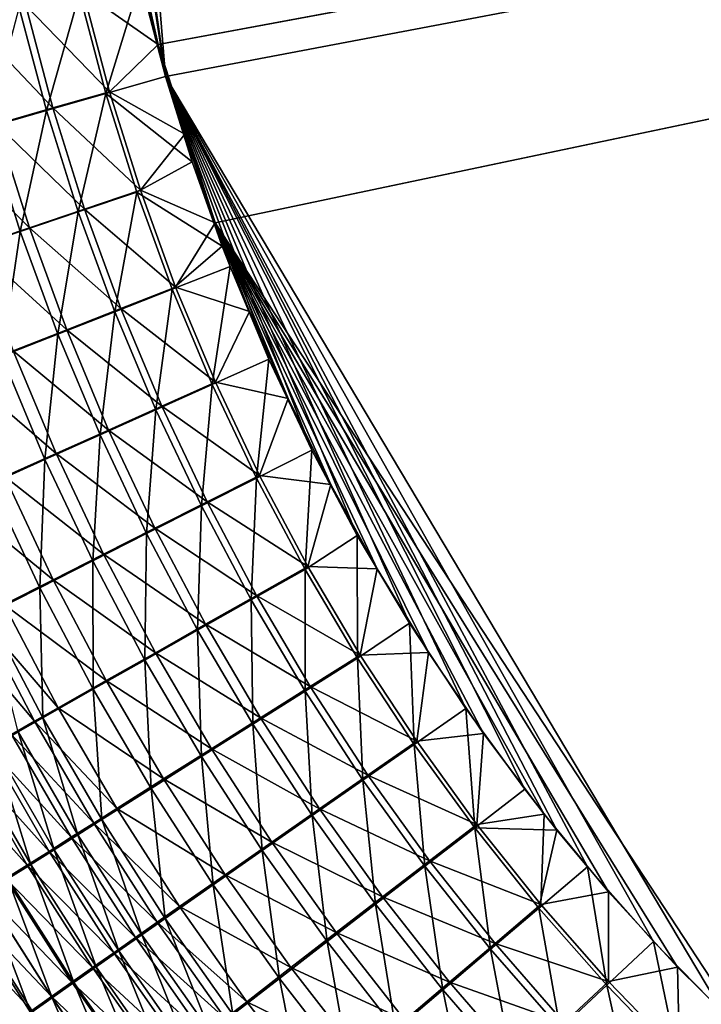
# Model space of a CAD drawing. Header units: metres. Extents: x -900 to 900, y -400 to 400.
# Tile 37 of 243: x -566 to -522, y -188 to -124. Entities that reach past the tile are written whole.
import ezdxf

# ---------------------------------------------------------------- set-up
doc = ezdxf.new("R2010")
doc.units = ezdxf.units.M

msp = doc.modelspace()

# ---------------------------------------------------------------- linework, layer by layer
at = {"layer": 'top'}
for points in [[(-63.320282, -33.791721, -503.495331), (-556.825012, -127.259506, -492.974121), (-562.270081, -60.027832, -493.031525)], [(-63.32428, -33.484169, -500.495697), (-559.98407, -113.376183, -489.958313), (-557.308105, -125.167221, -489.971375)], [(-63.263184, -33.760246, -500.495972), (-63.32428, -33.484169, -500.495697), (-557.308105, -125.167221, -489.971375)], [(-63.263184, -33.760246, -500.495972), (-557.308105, -125.167221, -489.971375), (-553.594482, -136.83017, -490.000427)], [(-520.393921, -188.45813, -493.390167), (-556.825012, -127.259506, -492.974121), (-63.320282, -33.791721, -503.495331)], [(-63.258526, -33.780186, -500.496002), (-63.263184, -33.760246, -500.495972), (-553.594482, -136.83017, -490.000427)], [(-63.258526, -33.780186, -500.496002), (-553.594482, -136.83017, -490.000427), (-518.588135, -190.194046, -490.413635)], [(-556.825012, -127.259506, -492.974121), (-562.28949, -88.474983, -492.981537), (-562.270081, -60.027832, -493.031525)], [(-562.28949, -88.474983, -492.981537), (-556.825012, -127.259506, -492.974121), (-562.236694, -92.425606, -492.973175)], [(-556.825012, -127.259506, -492.974121), (-558.471985, -120.990623, -492.963776), (-562.236694, -92.425606, -492.973175)], [(-557.308105, -125.167221, -489.971375), (-559.98407, -113.376183, -489.958313), (-558.77356, -119.292625, -489.962891)], [(-557.308105, -125.167221, -489.971375), (-558.77356, -119.292625, -489.962891), (-562.205688, -121.745476, -489.755402)], [(-560.725403, -128.372971, -492.756195), (-562.448914, -121.838264, -492.744293), (-558.471985, -120.990623, -492.963776)], [(-558.471985, -120.990623, -492.963776), (-556.825012, -127.259506, -492.974121), (-560.725403, -128.372971, -492.756195)], [(-564.615967, -129.488907, -492.274109), (-566.400696, -122.771767, -492.259033), (-562.448914, -121.838264, -492.744293)], [(-560.489136, -128.263641, -489.767181), (-562.205688, -121.745476, -489.755402), (-565.968628, -122.633331, -489.293335)], [(-564.615967, -129.488907, -492.274109), (-562.448914, -121.838264, -492.744293), (-560.725403, -128.372971, -492.756195)], [(-557.308105, -125.167221, -489.971375), (-562.205688, -121.745476, -489.755402), (-560.489136, -128.263641, -489.767181)], [(-564.193909, -129.325012, -489.308136), (-565.968628, -122.633331, -489.293335), (-569.697693, -123.513443, -488.580475)], [(-568.471619, -130.595322, -491.530334), (-566.400696, -122.771767, -492.259033), (-564.615967, -129.488907, -492.274109)], [(-560.489136, -128.263641, -489.767181), (-565.968628, -122.633331, -489.293335), (-564.193909, -129.325012, -489.308136)], [(-564.193909, -129.325012, -489.308136), (-569.697693, -123.513443, -488.580475), (-567.865417, -130.377335, -488.599976)], [(-555.576355, -131.034851, -489.983917), (-557.308105, -125.167221, -489.971375), (-560.489136, -128.263641, -489.767181)], [(-553.594482, -136.83017, -490.000427), (-557.308105, -125.167221, -489.971375), (-555.576355, -131.034851, -489.983917)], [(-556.825012, -127.259506, -492.974121), (-555.091614, -132.850082, -492.987305), (-560.725403, -128.372971, -492.756195)], [(-520.393921, -188.45813, -493.390167), (-524.934204, -183.812775, -493.330139), (-556.825012, -127.259506, -492.974121)], [(-524.934204, -183.812775, -493.330139), (-529.259338, -178.941071, -493.274384), (-556.825012, -127.259506, -492.974121)], [(-556.825012, -127.259506, -492.974121), (-529.259338, -178.941071, -493.274384), (-531.248169, -176.535233, -493.249237)], [(-531.248169, -176.535233, -493.249237), (-533.353516, -173.861588, -493.223022), (-556.825012, -127.259506, -492.974121)], [(-533.353516, -173.861588, -493.223022), (-537.210266, -168.582886, -493.176056), (-556.825012, -127.259506, -492.974121)], [(-556.825012, -127.259506, -492.974121), (-537.210266, -168.582886, -493.176056), (-540.887451, -163.010437, -493.132782)], [(-540.887451, -163.010437, -493.132782), (-544.293823, -157.267899, -493.094208), (-556.825012, -127.259506, -492.974121)], [(-544.293823, -157.267899, -493.094208), (-547.262329, -151.688629, -493.062073), (-556.825012, -127.259506, -492.974121)], [(-556.825012, -127.259506, -492.974121), (-547.262329, -151.688629, -493.062073), (-550.079224, -145.752563, -493.033142)], [(-550.079224, -145.752563, -493.033142), (-552.61438, -139.695343, -493.00885), (-556.825012, -127.259506, -492.974121)], [(-552.61438, -139.695343, -493.00885), (-553.127808, -138.363708, -493.004181), (-556.825012, -127.259506, -492.974121)], [(-556.825012, -127.259506, -492.974121), (-553.127808, -138.363708, -493.004181), (-555.091614, -132.850082, -492.987305)], [(-562.528748, -136.12027, -492.292633), (-564.615967, -129.488907, -492.274109), (-560.725403, -128.372971, -492.756195)], [(-558.475098, -134.698517, -489.783295), (-560.489136, -128.263641, -489.767181), (-564.193909, -129.325012, -489.308136)], [(-562.528748, -136.12027, -492.292633), (-560.725403, -128.372971, -492.756195), (-558.70343, -134.824112, -492.7724)], [(-560.725403, -128.372971, -492.756195), (-555.091614, -132.850082, -492.987305), (-558.70343, -134.824112, -492.7724)], [(-555.576355, -131.034851, -489.983917), (-560.489136, -128.263641, -489.767181), (-558.475098, -134.698517, -489.783295)], [(-562.117859, -135.931305, -489.326477), (-564.193909, -129.325012, -489.308136), (-567.865417, -130.377335, -488.599976)], [(-558.475098, -134.698517, -489.783295), (-564.193909, -129.325012, -489.308136), (-562.117859, -135.931305, -489.326477)], [(-566.319885, -137.405563, -491.552338), (-568.471619, -130.595322, -491.530334), (-564.615967, -129.488907, -492.274109)], [(-566.319885, -137.405563, -491.552338), (-564.615967, -129.488907, -492.274109), (-562.528748, -136.12027, -492.292633)], [(-565.728027, -137.153748, -488.621613), (-567.865417, -130.377335, -488.599976), (-571.485229, -131.415329, -487.645111)], [(-570.057739, -138.673553, -490.554138), (-568.471619, -130.595322, -491.530334), (-566.319885, -137.405563, -491.552338)], [(-562.117859, -135.931305, -489.326477), (-567.865417, -130.377335, -488.599976), (-565.728027, -137.153748, -488.621613)], [(-553.594482, -136.83017, -490.000427), (-555.576355, -131.034851, -489.983917), (-558.475098, -134.698517, -489.783295)], [(-565.728027, -137.153748, -488.621613), (-571.485229, -131.415329, -487.645111), (-569.287537, -138.359741, -487.671143)], [(-555.091614, -132.850082, -492.987305), (-553.127808, -138.363708, -493.004181), (-558.70343, -134.824112, -492.7724)], [(-560.141785, -142.649765, -492.314606), (-562.528748, -136.12027, -492.292633), (-558.70343, -134.824112, -492.7724)], [(-556.166077, -141.03421, -489.803772), (-558.475098, -134.698517, -489.783295), (-562.117859, -135.931305, -489.326477)], [(-558.70343, -134.824112, -492.7724), (-556.385498, -141.175735, -492.792969), (-560.141785, -142.649765, -492.314606)], [(-558.70343, -134.824112, -492.7724), (-553.127808, -138.363708, -493.004181), (-556.385498, -141.175735, -492.792969)], [(-553.594482, -136.83017, -490.000427), (-558.475098, -134.698517, -489.783295), (-556.166077, -141.03421, -489.803772)], [(-563.864502, -144.111572, -491.576355), (-566.319885, -137.405563, -491.552338), (-562.528748, -136.12027, -492.292633)], [(-559.743225, -142.436157, -489.348297), (-562.117859, -135.931305, -489.326477), (-565.728027, -137.153748, -488.621613)], [(-563.864502, -144.111572, -491.576355), (-562.528748, -136.12027, -492.292633), (-560.141785, -142.649765, -492.314606)], [(-556.166077, -141.03421, -489.803772), (-562.117859, -135.931305, -489.326477), (-559.743225, -142.436157, -489.348297)], [(-551.332336, -142.621979, -490.02121), (-553.594482, -136.83017, -490.000427), (-556.166077, -141.03421, -489.803772)], [(-518.588135, -190.194046, -490.413635), (-553.594482, -136.83017, -490.000427), (-523.358032, -185.491104, -490.349915)], [(-553.594482, -136.83017, -490.000427), (-527.881897, -180.556381, -490.291077), (-523.358032, -185.491104, -490.349915)], [(-551.332336, -142.621979, -490.02121), (-548.822327, -148.308334, -490.04599), (-553.594482, -136.83017, -490.000427)], [(-548.822327, -148.308334, -490.04599), (-546.032104, -153.944794, -490.075195), (-553.594482, -136.83017, -490.000427)], [(-553.594482, -136.83017, -490.000427), (-546.032104, -153.944794, -490.075195), (-542.997559, -159.441925, -490.10849)], [(-542.997559, -159.441925, -490.10849), (-539.644714, -164.910995, -490.14679), (-553.594482, -136.83017, -490.000427)], [(-539.644714, -164.910995, -490.14679), (-536.046204, -170.212112, -490.189453), (-553.594482, -136.83017, -490.000427)], [(-553.594482, -136.83017, -490.000427), (-536.046204, -170.212112, -490.189453), (-532.088806, -175.484787, -490.237915)], [(-532.088806, -175.484787, -490.237915), (-527.881897, -180.556381, -490.291077), (-553.594482, -136.83017, -490.000427)], [(-567.534973, -145.553833, -490.58075), (-570.057739, -138.673553, -490.554138), (-566.319885, -137.405563, -491.552338)], [(-563.288391, -143.826477, -488.645355), (-565.728027, -137.153748, -488.621613), (-569.287537, -138.359741, -487.671143)], [(-567.534973, -145.553833, -490.58075), (-566.319885, -137.405563, -491.552338), (-563.864502, -144.111572, -491.576355)], [(-559.743225, -142.436157, -489.348297), (-565.728027, -137.153748, -488.621613), (-563.288391, -143.826477, -488.645355)], [(-563.288391, -143.826477, -488.645355), (-569.287537, -138.359741, -487.671143), (-566.783813, -145.198212, -487.697388)], [(-553.127808, -138.363708, -493.004181), (-552.61438, -139.695343, -493.00885), (-556.385498, -141.175735, -492.792969)], [(-556.385498, -141.175735, -492.792969), (-552.61438, -139.695343, -493.00885), (-553.775757, -147.41246, -492.817841)], [(-552.61438, -139.695343, -493.00885), (-550.079224, -145.752563, -493.033142), (-553.775757, -147.41246, -492.817841)], [(-556.385498, -141.175735, -492.792969), (-557.459167, -149.062012, -492.340027), (-560.141785, -142.649765, -492.314606)], [(-553.566162, -147.255356, -489.828522), (-556.166077, -141.03421, -489.803772), (-559.743225, -142.436157, -489.348297)], [(-557.459167, -149.062012, -492.340027), (-556.385498, -141.175735, -492.792969), (-553.775757, -147.41246, -492.817841)], [(-551.332336, -142.621979, -490.02121), (-556.166077, -141.03421, -489.803772), (-553.566162, -147.255356, -489.828522)], [(-561.109558, -150.697968, -491.602295), (-563.864502, -144.111572, -491.576355), (-560.141785, -142.649765, -492.314606)], [(-557.074097, -148.824234, -489.373566), (-559.743225, -142.436157, -489.348297), (-563.288391, -143.826477, -488.645355)], [(-560.141785, -142.649765, -492.314606), (-557.459167, -149.062012, -492.340027), (-561.109558, -150.697968, -491.602295)], [(-553.566162, -147.255356, -489.828522), (-559.743225, -142.436157, -489.348297), (-557.074097, -148.824234, -489.373566)], [(-548.822327, -148.308334, -490.04599), (-551.332336, -142.621979, -490.02121), (-553.566162, -147.255356, -489.828522)], [(-564.708679, -152.312119, -490.607239), (-567.534973, -145.553833, -490.58075), (-563.864502, -144.111572, -491.576355)], [(-560.550476, -150.380188, -488.671173), (-563.288391, -143.826477, -488.645355), (-566.783813, -145.198212, -487.697388)], [(-564.708679, -152.312119, -490.607239), (-563.864502, -144.111572, -491.576355), (-561.109558, -150.697968, -491.602295)], [(-557.074097, -148.824234, -489.373566), (-563.288391, -143.826477, -488.645355), (-560.550476, -150.380188, -488.671173)], [(-563.978088, -151.915405, -487.723755), (-566.783813, -145.198212, -487.697388), (-570.212463, -146.544693, -486.507507)], [(-560.550476, -150.380188, -488.671173), (-566.783813, -145.198212, -487.697388), (-563.978088, -151.915405, -487.723755)], [(-568.238953, -153.896637, -489.358154), (-567.534973, -145.553833, -490.58075), (-564.708679, -152.312119, -490.607239)], [(-553.775757, -147.41246, -492.817841), (-550.079224, -145.752563, -493.033142), (-550.881714, -153.52005, -492.846985)], [(-550.079224, -145.752563, -493.033142), (-547.262329, -151.688629, -493.062073), (-550.881714, -153.52005, -492.846985)], [(-563.978088, -151.915405, -487.723755), (-570.212463, -146.544693, -486.507507), (-567.340149, -153.422424, -486.534424)], [(-550.682861, -153.347855, -489.857574), (-553.566162, -147.255356, -489.828522), (-557.074097, -148.824234, -489.373566)], [(-548.822327, -148.308334, -490.04599), (-553.566162, -147.255356, -489.828522), (-550.682861, -153.347855, -489.857574)], [(-554.48822, -155.343185, -492.368805), (-557.459167, -149.062012, -492.340027), (-553.775757, -147.41246, -492.817841)], [(-553.775757, -147.41246, -492.817841), (-550.881714, -153.52005, -492.846985), (-554.48822, -155.343185, -492.368805)], [(-546.032104, -153.944794, -490.075195), (-548.822327, -148.308334, -490.04599), (-550.682861, -153.347855, -489.857574)], [(-557.459167, -149.062012, -492.340027), (-558.062195, -157.151306, -491.630127), (-561.109558, -150.697968, -491.602295)], [(-554.117615, -155.081833, -489.402283), (-557.074097, -148.824234, -489.373566), (-560.550476, -150.380188, -488.671173)], [(-558.062195, -157.151306, -491.630127), (-557.459167, -149.062012, -492.340027), (-554.48822, -155.343185, -492.368805)], [(-550.682861, -153.347855, -489.857574), (-557.074097, -148.824234, -489.373566), (-554.117615, -155.081833, -489.402283)], [(-557.521423, -156.801529, -488.698975), (-560.550476, -150.380188, -488.671173), (-563.978088, -151.915405, -487.723755)], [(-554.117615, -155.081833, -489.402283), (-560.550476, -150.380188, -488.671173), (-557.521423, -156.801529, -488.698975)], [(-561.585754, -158.935364, -490.633514), (-564.708679, -152.312119, -490.607239), (-561.109558, -150.697968, -491.602295)], [(-561.109558, -150.697968, -491.602295), (-558.062195, -157.151306, -491.630127), (-561.585754, -158.935364, -490.633514)], [(-550.881714, -153.52005, -492.846985), (-547.262329, -151.688629, -493.062073), (-547.711365, -159.484451, -492.880371)], [(-547.262329, -151.688629, -493.062073), (-544.293823, -157.267899, -493.094208), (-547.711365, -159.484451, -492.880371)], [(-565.041748, -160.686646, -489.382324), (-568.238953, -153.896637, -489.358154), (-564.708679, -152.312119, -490.607239)], [(-560.877258, -158.498322, -487.750092), (-563.978088, -151.915405, -487.723755), (-567.340149, -153.422424, -486.534424)], [(-565.041748, -160.686646, -489.382324), (-564.708679, -152.312119, -490.607239), (-561.585754, -158.935364, -490.633514)], [(-557.521423, -156.801529, -488.698975), (-563.978088, -151.915405, -487.723755), (-560.877258, -158.498322, -487.750092)], [(-564.168701, -160.163956, -486.558838), (-567.340149, -153.422424, -486.534424), (-570.623047, -154.895096, -485.109222)], [(-560.877258, -158.498322, -487.750092), (-567.340149, -153.422424, -486.534424), (-564.168701, -160.163956, -486.558838)], [(-550.881714, -153.52005, -492.846985), (-551.236633, -161.47966, -492.400848), (-554.48822, -155.343185, -492.368805)], [(-547.523926, -159.297791, -489.890869), (-550.682861, -153.347855, -489.857574), (-554.117615, -155.081833, -489.402283)], [(-550.881714, -153.52005, -492.846985), (-547.711365, -159.484451, -492.880371), (-551.236633, -161.47966, -492.400848)], [(-546.032104, -153.944794, -490.075195), (-550.682861, -153.347855, -489.857574), (-547.523926, -159.297791, -489.890869)], [(-568.416016, -162.397949, -487.882782), (-568.238953, -153.896637, -489.358154), (-565.041748, -160.686646, -489.382324)], [(-542.997559, -159.441925, -490.10849), (-546.032104, -153.944794, -490.075195), (-547.523926, -159.297791, -489.890869)], [(-564.168701, -160.163956, -486.558838), (-570.623047, -154.895096, -485.109222), (-567.382263, -161.791565, -485.131104)], [(-550.88147, -161.195419, -489.434326), (-554.117615, -155.081833, -489.402283), (-557.521423, -156.801529, -488.698975)], [(-547.523926, -159.297791, -489.890869), (-554.117615, -155.081833, -489.402283), (-550.88147, -161.195419, -489.434326)], [(-554.729858, -163.458435, -491.659668), (-558.062195, -157.151306, -491.630127), (-554.48822, -155.343185, -492.368805)], [(-554.48822, -155.343185, -492.368805), (-551.236633, -161.47966, -492.400848), (-554.729858, -163.458435, -491.659668)], [(-554.208557, -163.077408, -488.728668), (-557.521423, -156.801529, -488.698975), (-560.877258, -158.498322, -487.750092)], [(-550.88147, -161.195419, -489.434326), (-557.521423, -156.801529, -488.698975), (-554.208557, -163.077408, -488.728668)], [(-558.062195, -157.151306, -491.630127), (-558.173462, -165.410782, -490.659393), (-561.585754, -158.935364, -490.633514)], [(-558.173462, -165.410782, -490.659393), (-558.062195, -157.151306, -491.630127), (-554.729858, -163.458435, -491.659668)], [(-547.711365, -159.484451, -492.880371), (-544.293823, -157.267899, -493.094208), (-544.272766, -165.291595, -492.917938)], [(-544.293823, -157.267899, -493.094208), (-540.887451, -163.010437, -493.132782), (-544.272766, -165.291595, -492.917938)], [(-561.550659, -167.327148, -489.403351), (-565.041748, -160.686646, -489.382324), (-561.585754, -158.935364, -490.633514)], [(-557.488342, -164.934265, -487.776306), (-560.877258, -158.498322, -487.750092), (-564.168701, -160.163956, -486.558838)], [(-561.585754, -158.935364, -490.633514), (-558.173462, -165.410782, -490.659393), (-561.550659, -167.327148, -489.403351)], [(-554.208557, -163.077408, -488.728668), (-560.877258, -158.498322, -487.750092), (-557.488342, -164.934265, -487.776306)], [(-547.711365, -159.484451, -492.880371), (-547.712219, -167.457825, -492.436188), (-551.236633, -161.47966, -492.400848)], [(-544.097229, -165.091232, -489.928375), (-547.523926, -159.297791, -489.890869), (-550.88147, -161.195419, -489.434326)], [(-547.712219, -167.457825, -492.436188), (-547.711365, -159.484451, -492.880371), (-544.272766, -165.291595, -492.917938)], [(-542.997559, -159.441925, -490.10849), (-547.523926, -159.297791, -489.890869), (-544.097229, -165.091232, -489.928375)], [(-539.644714, -164.910995, -490.14679), (-542.997559, -159.441925, -490.10849), (-544.097229, -165.091232, -489.928375)], [(-560.704895, -166.756912, -486.580444), (-564.168701, -160.163956, -486.558838), (-567.382263, -161.791565, -485.131104)], [(-557.488342, -164.934265, -487.776306), (-564.168701, -160.163956, -486.558838), (-560.704895, -166.756912, -486.580444)], [(-564.847473, -169.199631, -487.897858), (-568.416016, -162.397949, -487.882782), (-565.041748, -160.686646, -489.382324)], [(-564.847473, -169.199631, -487.897858), (-565.041748, -160.686646, -489.382324), (-561.550659, -167.327148, -489.403351)], [(-551.236633, -161.47966, -492.400848), (-551.120056, -169.606125, -491.690887), (-554.729858, -163.458435, -491.659668)], [(-547.373291, -167.151505, -489.469696), (-550.88147, -161.195419, -489.434326), (-554.208557, -163.077408, -488.728668)], [(-551.236633, -161.47966, -492.400848), (-547.712219, -167.457825, -492.436188), (-551.120056, -169.606125, -491.690887)], [(-544.097229, -165.091232, -489.928375), (-550.88147, -161.195419, -489.434326), (-547.373291, -167.151505, -489.469696)], [(-563.84491, -168.537811, -485.147125), (-567.382263, -161.791565, -485.131104), (-568.955872, -162.589081, -484.330688)], [(-560.704895, -166.756912, -486.580444), (-567.382263, -161.791565, -485.131104), (-563.84491, -168.537811, -485.147125)], [(-565.382263, -169.41037, -484.343536), (-568.955872, -162.589081, -484.330688), (-570.505249, -163.374664, -483.473663)], [(-563.84491, -168.537811, -485.147125), (-568.955872, -162.589081, -484.330688), (-565.382263, -169.41037, -484.343536)], [(-566.461609, -170.117065, -487.053833), (-568.416016, -162.397949, -487.882782), (-564.847473, -169.199631, -487.897858)], [(-565.382263, -169.41037, -484.343536), (-570.505249, -163.374664, -483.473663), (-566.895813, -170.269836, -483.483093)], [(-554.479065, -171.725586, -490.684692), (-558.173462, -165.410782, -490.659393), (-554.729858, -163.458435, -491.659668)], [(-550.619202, -169.194733, -488.760132), (-554.208557, -163.077408, -488.728668), (-557.488342, -164.934265, -487.776306)], [(-554.729858, -163.458435, -491.659668), (-551.120056, -169.606125, -491.690887), (-554.479065, -171.725586, -490.684692)], [(-547.373291, -167.151505, -489.469696), (-554.208557, -163.077408, -488.728668), (-550.619202, -169.194733, -488.760132)], [(-544.272766, -165.291595, -492.917938), (-540.887451, -163.010437, -493.132782), (-540.573792, -170.927414, -492.959686)], [(-540.887451, -163.010437, -493.132782), (-537.210266, -168.582886, -493.176056), (-540.573792, -170.927414, -492.959686)], [(-553.818665, -171.210526, -487.802185), (-557.488342, -164.934265, -487.776306), (-560.704895, -166.756912, -486.580444)], [(-550.619202, -169.194733, -488.760132), (-557.488342, -164.934265, -487.776306), (-553.818665, -171.210526, -487.802185)], [(-543.922607, -173.264053, -492.47467), (-547.712219, -167.457825, -492.436188), (-544.272766, -165.291595, -492.917938)], [(-540.410706, -170.714218, -489.970032), (-544.097229, -165.091232, -489.928375), (-547.373291, -167.151505, -489.469696)], [(-544.272766, -165.291595, -492.917938), (-540.573792, -170.927414, -492.959686), (-543.922607, -173.264053, -492.47467)], [(-539.644714, -164.910995, -490.14679), (-544.097229, -165.091232, -489.928375), (-540.410706, -170.714218, -489.970032)], [(-536.046204, -170.212112, -490.189453), (-539.644714, -164.910995, -490.14679), (-540.410706, -170.714218, -489.970032)], [(-558.173462, -165.410782, -490.659393), (-557.772705, -173.805756, -489.42099), (-561.550659, -167.327148, -489.403351)], [(-557.772705, -173.805756, -489.42099), (-558.173462, -165.410782, -490.659393), (-554.479065, -171.725586, -490.684692)], [(-560.987244, -175.837997, -487.906189), (-564.847473, -169.199631, -487.897858), (-561.550659, -167.327148, -489.403351)], [(-556.95575, -173.18895, -486.599091), (-560.704895, -166.756912, -486.580444), (-563.84491, -168.537811, -485.147125)], [(-561.550659, -167.327148, -489.403351), (-557.772705, -173.805756, -489.42099), (-560.987244, -175.837997, -487.906189)], [(-553.818665, -171.210526, -487.802185), (-560.704895, -166.756912, -486.580444), (-556.95575, -173.18895, -486.599091)], [(-543.600586, -172.936569, -489.50827), (-547.373291, -167.151505, -489.469696), (-550.619202, -169.194733, -488.760132)], [(-540.410706, -170.714218, -489.970032), (-547.373291, -167.151505, -489.469696), (-543.600586, -172.936569, -489.50827)], [(-547.712219, -167.457825, -492.436188), (-547.240295, -175.581207, -491.723663), (-551.120056, -169.606125, -491.690887)], [(-547.240295, -175.581207, -491.723663), (-547.712219, -167.457825, -492.436188), (-543.922607, -173.264053, -492.47467)], [(-560.017639, -175.121811, -485.156921), (-563.84491, -168.537811, -485.147125), (-565.382263, -169.41037, -484.343536)], [(-556.95575, -173.18895, -486.599091), (-563.84491, -168.537811, -485.147125), (-560.017639, -175.121811, -485.156921)], [(-540.573792, -170.927414, -492.959686), (-537.210266, -168.582886, -493.176056), (-536.622437, -176.377823, -493.005585)], [(-537.210266, -168.582886, -493.176056), (-533.353516, -173.861588, -493.223022), (-536.622437, -176.377823, -493.005585)], [(-562.560852, -176.833588, -487.056854), (-566.461609, -170.117065, -487.053833), (-564.847473, -169.199631, -487.897858)], [(-562.560852, -176.833588, -487.056854), (-564.847473, -169.199631, -487.897858), (-560.987244, -175.837997, -487.906189)], [(-546.760803, -175.140396, -488.793304), (-550.619202, -169.194733, -488.760132), (-553.818665, -171.210526, -487.802185)], [(-543.600586, -172.936569, -489.50827), (-550.619202, -169.194733, -488.760132), (-546.760803, -175.140396, -488.793304)], [(-561.516479, -176.068695, -484.348328), (-565.382263, -169.41037, -484.343536), (-566.895813, -170.269836, -483.483093)], [(-560.017639, -175.121811, -485.156921), (-565.382263, -169.41037, -484.343536), (-561.516479, -176.068695, -484.348328)], [(-551.120056, -169.606125, -491.690887), (-550.509766, -177.867004, -490.70929), (-554.479065, -171.725586, -490.684692)], [(-551.120056, -169.606125, -491.690887), (-547.240295, -175.581207, -491.723663), (-550.509766, -177.867004, -490.70929)], [(-562.991882, -177.001282, -483.482544), (-566.895813, -170.269836, -483.483093), (-568.383972, -171.115295, -482.56665)], [(-564.109802, -177.814117, -486.147461), (-568.05072, -171.020721, -486.150055), (-566.461609, -170.117065, -487.053833)], [(-561.516479, -176.068695, -484.348328), (-566.895813, -170.269836, -483.483093), (-562.991882, -177.001282, -483.482544)], [(-564.109802, -177.814117, -486.147461), (-566.461609, -170.117065, -487.053833), (-562.560852, -176.833588, -487.056854)], [(-536.046204, -170.212112, -490.189453), (-540.410706, -170.714218, -489.970032), (-536.472107, -176.152863, -490.015869)], [(-532.088806, -175.484787, -490.237915), (-536.046204, -170.212112, -490.189453), (-536.472107, -176.152863, -490.015869)], [(-564.442322, -177.918564, -482.560425), (-568.383972, -171.115295, -482.56665), (-569.845154, -171.945862, -481.595062)], [(-565.632568, -178.778564, -485.178894), (-569.613159, -171.909668, -485.1875), (-568.05072, -171.020721, -486.150055)], [(-564.442322, -177.918564, -482.560425), (-562.991882, -177.001282, -483.482544), (-568.383972, -171.115295, -482.56665)], [(-565.632568, -178.778564, -485.178894), (-568.05072, -171.020721, -486.150055), (-564.109802, -177.814117, -486.147461)], [(-540.573792, -170.927414, -492.959686), (-539.875549, -178.884705, -492.516296), (-543.922607, -173.264053, -492.47467)], [(-536.472107, -176.152863, -490.015869), (-540.410706, -170.714218, -489.970032), (-543.600586, -172.936569, -489.50827)], [(-539.875549, -178.884705, -492.516296), (-540.573792, -170.927414, -492.959686), (-536.622437, -176.377823, -493.005585)], [(-553.714905, -180.110062, -489.435028), (-557.772705, -173.805756, -489.42099), (-554.479065, -171.725586, -490.684692)], [(-549.875183, -177.314392, -487.827606), (-553.818665, -171.210526, -487.802185), (-556.95575, -173.18895, -486.599091)], [(-554.479065, -171.725586, -490.684692), (-550.509766, -177.867004, -490.70929), (-553.714905, -180.110062, -489.435028)], [(-546.760803, -175.140396, -488.793304), (-553.818665, -171.210526, -487.802185), (-549.875183, -177.314392, -487.827606)], [(-565.866211, -178.819595, -481.582794), (-569.845154, -171.945862, -481.595062), (-571.277832, -172.760666, -480.569244)], [(-564.442322, -177.918564, -482.560425), (-569.845154, -171.945862, -481.595062), (-565.866211, -178.819595, -481.582794)], [(-567.127502, -179.725922, -484.152008), (-569.613159, -171.909668, -485.1875), (-565.632568, -178.778564, -485.178894)], [(-565.866211, -178.819595, -481.582794), (-571.277832, -172.760666, -480.569244), (-567.262146, -179.703384, -480.550598)], [(-539.571106, -178.537125, -489.550049), (-543.600586, -172.936569, -489.50827), (-546.760803, -175.140396, -488.793304)], [(-536.472107, -176.152863, -490.015869), (-543.600586, -172.936569, -489.50827), (-539.571106, -178.537125, -489.550049)], [(-552.928223, -179.447769, -486.614502), (-556.95575, -173.18895, -486.599091), (-560.017639, -175.121811, -485.156921)], [(-549.875183, -177.314392, -487.827606), (-556.95575, -173.18895, -486.599091), (-552.928223, -179.447769, -486.614502)], [(-543.0979, -181.370483, -491.757843), (-547.240295, -175.581207, -491.723663), (-543.922607, -173.264053, -492.47467)], [(-543.922607, -173.264053, -492.47467), (-539.875549, -178.884705, -492.516296), (-543.0979, -181.370483, -491.757843)], [(-557.772705, -173.805756, -489.42099), (-556.842163, -182.300995, -487.90741), (-560.987244, -175.837997, -487.906189)], [(-556.842163, -182.300995, -487.90741), (-557.772705, -173.805756, -489.42099), (-553.714905, -180.110062, -489.435028)], [(-536.622437, -176.377823, -493.005585), (-533.353516, -173.861588, -493.223022), (-531.248169, -176.535233, -493.249237)], [(-555.907166, -181.53154, -485.160217), (-560.017639, -175.121811, -485.156921), (-561.516479, -176.068695, -484.348328)], [(-552.928223, -179.447769, -486.614502), (-560.017639, -175.121811, -485.156921), (-555.907166, -181.53154, -485.160217)], [(-547.240295, -175.581207, -491.723663), (-546.272827, -183.82225, -490.733002), (-550.509766, -177.867004, -490.70929)], [(-542.640747, -180.901321, -488.828064), (-546.760803, -175.140396, -488.793304), (-549.875183, -177.314392, -487.827606)], [(-546.272827, -183.82225, -490.733002), (-547.240295, -175.581207, -491.723663), (-543.0979, -181.370483, -491.757843)], [(-539.571106, -178.537125, -489.550049), (-546.760803, -175.140396, -488.793304), (-542.640747, -180.901321, -488.828064)], [(-532.088806, -175.484787, -490.237915), (-536.472107, -176.152863, -490.015869), (-532.289368, -181.393188, -490.065796)], [(-527.881897, -180.556381, -490.291077), (-532.088806, -175.484787, -490.237915), (-532.289368, -181.393188, -490.065796)], [(-557.365051, -182.5522, -484.344788), (-561.516479, -176.068695, -484.348328), (-562.991882, -177.001282, -483.482544)], [(-558.372681, -183.374115, -487.050873), (-562.560852, -176.833588, -487.056854), (-560.987244, -175.837997, -487.906189)], [(-555.907166, -181.53154, -485.160217), (-561.516479, -176.068695, -484.348328), (-557.365051, -182.5522, -484.344788)], [(-560.987244, -175.837997, -487.906189), (-556.842163, -182.300995, -487.90741), (-558.372681, -183.374115, -487.050873)], [(-532.289368, -181.393188, -490.065796), (-536.472107, -176.152863, -490.015869), (-539.571106, -178.537125, -489.550049)], [(-559.878967, -184.430878, -486.133728), (-564.109802, -177.814117, -486.147461), (-562.560852, -176.833588, -487.056854)], [(-559.878967, -184.430878, -486.133728), (-562.560852, -176.833588, -487.056854), (-558.372681, -183.374115, -487.050873)], [(-535.578796, -184.306183, -492.560974), (-539.875549, -178.884705, -492.516296), (-536.622437, -176.377823, -493.005585)], [(-536.622437, -176.377823, -493.005585), (-531.248169, -176.535233, -493.249237), (-532.426697, -181.628784, -493.055542)], [(-536.622437, -176.377823, -493.005585), (-532.426697, -181.628784, -493.055542), (-535.578796, -184.306183, -492.560974)], [(-531.248169, -176.535233, -493.249237), (-529.259338, -178.941071, -493.274384), (-532.426697, -181.628784, -493.055542)], [(-558.799927, -183.557266, -483.47168), (-562.991882, -177.001282, -483.482544), (-564.442322, -177.918564, -482.560425)], [(-558.799927, -183.557266, -483.47168), (-557.365051, -182.5522, -484.344788), (-562.991882, -177.001282, -483.482544)], [(-545.665222, -183.233185, -487.852417), (-549.875183, -177.314392, -487.827606), (-552.928223, -179.447769, -486.614502)], [(-542.640747, -180.901321, -488.828064), (-549.875183, -177.314392, -487.827606), (-545.665222, -183.233185, -487.852417)], [(-560.210205, -184.545715, -482.541748), (-564.442322, -177.918564, -482.560425), (-565.866211, -178.819595, -481.582794)], [(-561.359497, -185.470139, -485.156921), (-565.632568, -178.778564, -485.178894), (-564.109802, -177.814117, -486.147461)], [(-560.210205, -184.545715, -482.541748), (-558.799927, -183.557266, -483.47168), (-564.442322, -177.918564, -482.560425)], [(-561.359497, -185.470139, -485.156921), (-564.109802, -177.814117, -486.147461), (-559.878967, -184.430878, -486.133728)], [(-550.509766, -177.867004, -490.70929), (-549.384216, -186.227661, -489.44519), (-553.714905, -180.110062, -489.435028)], [(-550.509766, -177.867004, -490.70929), (-546.272827, -183.82225, -490.733002), (-549.384216, -186.227661, -489.44519)], [(-561.59436, -185.516464, -481.555878), (-565.866211, -178.819595, -481.582794), (-567.262146, -179.703384, -480.550598)], [(-562.812622, -186.490784, -484.121338), (-567.127502, -179.725922, -484.152008), (-565.632568, -178.778564, -485.178894)], [(-560.210205, -184.545715, -482.541748), (-565.866211, -178.819595, -481.582794), (-561.59436, -185.516464, -481.555878)], [(-562.812622, -186.490784, -484.121338), (-565.632568, -178.778564, -485.178894), (-561.359497, -185.470139, -485.156921)], [(-539.875549, -178.884705, -492.516296), (-538.7005, -186.960754, -491.793396), (-543.0979, -181.370483, -491.757843)], [(-535.292358, -183.939667, -489.594971), (-539.571106, -178.537125, -489.550049), (-542.640747, -180.901321, -488.828064)], [(-538.7005, -186.960754, -491.793396), (-539.875549, -178.884705, -492.516296), (-535.578796, -184.306183, -492.560974)], [(-532.289368, -181.393188, -490.065796), (-539.571106, -178.537125, -489.550049), (-535.292358, -183.939667, -489.594971)], [(-548.629211, -185.520981, -486.626495), (-552.928223, -179.447769, -486.614502), (-555.907166, -181.53154, -485.160217)], [(-545.665222, -183.233185, -487.852417), (-552.928223, -179.447769, -486.614502), (-548.629211, -185.520981, -486.626495)], [(-532.426697, -181.628784, -493.055542), (-529.259338, -178.941071, -493.274384), (-527.994629, -186.666229, -493.109589)], [(-529.259338, -178.941071, -493.274384), (-524.934204, -183.812775, -493.330139), (-527.994629, -186.666229, -493.109589)], [(-568.628601, -180.569092, -479.464996), (-562.950989, -186.468491, -480.514984), (-567.262146, -179.703384, -480.550598)], [(-564.236755, -187.491745, -483.027985), (-568.593018, -180.655167, -483.067841), (-567.127502, -179.725922, -484.152008)], [(-562.950989, -186.468491, -480.514984), (-561.59436, -185.516464, -481.555878), (-567.262146, -179.703384, -480.550598)], [(-564.236755, -187.491745, -483.027985), (-567.127502, -179.725922, -484.152008), (-562.812622, -186.490784, -484.121338)], [(-552.419067, -188.576553, -487.901184), (-556.842163, -182.300995, -487.90741), (-553.714905, -180.110062, -489.435028)], [(-553.714905, -180.110062, -489.435028), (-549.384216, -186.227661, -489.44519), (-552.419067, -188.576553, -487.901184)], [(-565.630554, -188.472015, -481.878052), (-570.027588, -181.565369, -481.927521), (-568.593018, -180.655167, -483.067841)], [(-569.964294, -181.415833, -478.327148), (-564.278748, -187.400818, -479.420227), (-568.628601, -180.569092, -479.464996)], [(-564.278748, -187.400818, -479.420227), (-562.950989, -186.468491, -480.514984), (-568.628601, -180.569092, -479.464996)], [(-565.630554, -188.472015, -481.878052), (-568.593018, -180.655167, -483.067841), (-564.236755, -187.491745, -483.027985)], [(-527.881897, -180.556381, -490.291077), (-532.289368, -181.393188, -490.065796), (-527.870422, -186.42131, -490.119781)], [(-523.358032, -185.491104, -490.349915), (-527.881897, -180.556381, -490.291077), (-527.870422, -186.42131, -490.119781)], [(-565.576172, -188.312531, -478.272888), (-569.964294, -181.415833, -478.327148), (-571.267944, -182.242752, -477.138306)], [(-564.278748, -187.400818, -479.420227), (-569.964294, -181.415833, -478.327148), (-565.576172, -188.312531, -478.272888)], [(-541.775391, -189.578537, -490.755646), (-546.272827, -183.82225, -490.733002), (-543.0979, -181.370483, -491.757843)], [(-538.266357, -186.464417, -488.864288), (-542.640747, -180.901321, -488.828064), (-545.665222, -183.233185, -487.852417)], [(-538.7005, -186.960754, -491.793396), (-541.775391, -189.578537, -490.755646), (-543.0979, -181.370483, -491.757843)], [(-535.292358, -183.939667, -489.594971), (-542.640747, -180.901321, -488.828064), (-538.266357, -186.464417, -488.864288)], [(-527.870422, -186.42131, -490.119781), (-532.289368, -181.393188, -490.065796), (-535.292358, -183.939667, -489.594971)], [(-566.992615, -189.430573, -480.672852), (-570.027588, -181.565369, -481.927521), (-565.630554, -188.472015, -481.878052)], [(-551.520264, -187.755005, -485.156647), (-555.907166, -181.53154, -485.160217), (-557.365051, -182.5522, -484.344788)], [(-548.629211, -185.520981, -486.626495), (-555.907166, -181.53154, -485.160217), (-551.520264, -187.755005, -485.156647)], [(-532.426697, -181.628784, -493.055542), (-531.040161, -189.514893, -492.608643), (-535.578796, -184.306183, -492.560974)], [(-527.994629, -186.666229, -493.109589), (-531.040161, -189.514893, -492.608643), (-532.426697, -181.628784, -493.055542)], [(-565.576172, -188.312531, -478.272888), (-571.267944, -182.242752, -477.138306), (-566.842102, -189.202682, -477.074158)], [(-552.934692, -188.848984, -484.332489), (-557.365051, -182.5522, -484.344788), (-558.799927, -183.557266, -483.47168)], [(-556.842163, -182.300995, -487.90741), (-553.903809, -189.726761, -487.035431), (-558.372681, -183.374115, -487.050873)], [(-552.934692, -188.848984, -484.332489), (-551.520264, -187.755005, -485.156647), (-557.365051, -182.5522, -484.344788)], [(-553.903809, -189.726761, -487.035431), (-556.842163, -182.300995, -487.90741), (-552.419067, -188.576553, -487.901184)], [(-555.364807, -190.859222, -486.108429), (-559.878967, -184.430878, -486.133728), (-558.372681, -183.374115, -487.050873)], [(-558.372681, -183.374115, -487.050873), (-553.903809, -189.726761, -487.035431), (-555.364807, -190.859222, -486.108429)], [(-541.19574, -188.954193, -487.876434), (-545.665222, -183.233185, -487.852417), (-548.629211, -185.520981, -486.626495)], [(-538.266357, -186.464417, -488.864288), (-545.665222, -183.233185, -487.852417), (-541.19574, -188.954193, -487.876434)], [(-554.326477, -189.926071, -483.450012), (-558.799927, -183.557266, -483.47168), (-560.210205, -184.545715, -482.541748)], [(-554.326477, -189.926071, -483.450012), (-552.934692, -188.848984, -484.332489), (-558.799927, -183.557266, -483.47168)], [(-546.272827, -183.82225, -490.733002), (-544.78772, -192.146164, -489.451294), (-549.384216, -186.227661, -489.44519)], [(-544.78772, -192.146164, -489.451294), (-546.272827, -183.82225, -490.733002), (-541.775391, -189.578537, -490.755646)], [(-530.772095, -189.130692, -489.642944), (-535.292358, -183.939667, -489.594971), (-538.266357, -186.464417, -488.864288)], [(-527.870422, -186.42131, -490.119781), (-535.292358, -183.939667, -489.594971), (-530.772095, -189.130692, -489.642944)], [(-527.994629, -186.666229, -493.109589), (-524.934204, -183.812775, -493.330139), (-523.337769, -191.477264, -493.167603)], [(-524.934204, -183.812775, -493.330139), (-520.393921, -188.45813, -493.390167), (-523.337769, -191.477264, -493.167603)], [(-555.694031, -190.985123, -482.510132), (-560.210205, -184.545715, -482.541748), (-561.59436, -185.516464, -481.555878)], [(-556.800354, -191.972702, -485.121124), (-561.359497, -185.470139, -485.156921), (-559.878967, -184.430878, -486.133728)], [(-555.694031, -190.985123, -482.510132), (-554.326477, -189.926071, -483.450012), (-560.210205, -184.545715, -482.541748)], [(-556.800354, -191.972702, -485.121124), (-559.878967, -184.430878, -486.133728), (-555.364807, -190.859222, -486.108429)], [(-534.055603, -192.338882, -491.8302), (-538.7005, -186.960754, -491.793396), (-535.578796, -184.306183, -492.560974)], [(-535.578796, -184.306183, -492.560974), (-531.040161, -189.514893, -492.608643), (-534.055603, -192.338882, -491.8302)], [(-561.59436, -185.516464, -481.555878), (-562.950989, -186.468491, -480.514984), (-557.03595, -192.024994, -481.513733)], [(-558.208984, -193.06601, -484.074432), (-562.812622, -186.490784, -484.121338), (-561.359497, -185.470139, -485.156921)], [(-555.694031, -190.985123, -482.510132), (-561.59436, -185.516464, -481.555878), (-557.03595, -192.024994, -481.513733)], [(-558.208984, -193.06601, -484.074432), (-561.359497, -185.470139, -485.156921), (-556.800354, -191.972702, -485.121124)], [(-544.065613, -191.396286, -486.634796), (-548.629211, -185.520981, -486.626495), (-551.520264, -187.755005, -485.156647)], [(-541.19574, -188.954193, -487.876434), (-548.629211, -185.520981, -486.626495), (-544.065613, -191.396286, -486.634796)], [(-523.358032, -185.491104, -490.349915), (-527.870422, -186.42131, -490.119781), (-523.226501, -191.224335, -490.177795)], [(-518.588135, -190.194046, -490.413635), (-523.358032, -185.491104, -490.349915), (-523.226501, -191.224335, -490.177795)], [(-558.350769, -193.04454, -480.461731), (-562.950989, -186.468491, -480.514984), (-564.278748, -187.400818, -479.420227)], [(-559.589172, -194.13797, -482.96936), (-564.236755, -187.491745, -483.027985), (-562.812622, -186.490784, -484.121338)], [(-562.950989, -186.468491, -480.514984), (-558.350769, -193.04454, -480.461731), (-557.03595, -192.024994, -481.513733)], [(-559.589172, -194.13797, -482.96936), (-562.812622, -186.490784, -484.121338), (-558.208984, -193.06601, -484.074432)], [(-549.384216, -186.227661, -489.44519), (-547.724609, -194.652588, -487.887207), (-552.419067, -188.576553, -487.901184)], [(-549.384216, -186.227661, -489.44519), (-544.78772, -192.146164, -489.451294), (-547.724609, -194.652588, -487.887207)], [(-533.645081, -191.816605, -488.901947), (-538.266357, -186.464417, -488.864288), (-541.19574, -188.954193, -487.876434)], [(-530.772095, -189.130692, -489.642944), (-538.266357, -186.464417, -488.864288), (-533.645081, -191.816605, -488.901947)], [(-523.226501, -191.224335, -490.177795), (-527.870422, -186.42131, -490.119781), (-530.772095, -189.130692, -489.642944)], [(-538.7005, -186.960754, -491.793396), (-537.024841, -195.123108, -490.777069), (-541.775391, -189.578537, -490.755646)], [(-537.024841, -195.123108, -490.777069), (-538.7005, -186.960754, -491.793396), (-534.055603, -192.338882, -491.8302)], [(-531.040161, -189.514893, -492.608643), (-527.994629, -186.666229, -493.109589), (-526.270569, -194.498108, -492.65921)], [(-526.270569, -194.498108, -492.65921), (-527.994629, -186.666229, -493.109589), (-523.337769, -191.477264, -493.167603)], [(-560.939453, -195.187469, -481.807159), (-565.630554, -188.472015, -481.878052), (-564.236755, -187.491745, -483.027985)], [(-559.637146, -194.042755, -479.355377), (-564.278748, -187.400818, -479.420227), (-565.576172, -188.312531, -478.272888)], [(-558.350769, -193.04454, -480.461731), (-564.278748, -187.400818, -479.420227), (-559.637146, -194.042755, -479.355377)], [(-560.939453, -195.187469, -481.807159), (-564.236755, -187.491745, -483.027985), (-559.589172, -194.13797, -482.96936)], [(-551.520264, -187.755005, -485.156647), (-552.934692, -188.848984, -484.332489), (-546.863586, -193.780182, -485.145935)], [(-546.863586, -193.780182, -485.145935), (-544.065613, -191.396286, -486.634796), (-551.520264, -187.755005, -485.156647)]]:
    msp.add_3dface(points, dxfattribs=at)

doc.saveas('drawing.dxf')
